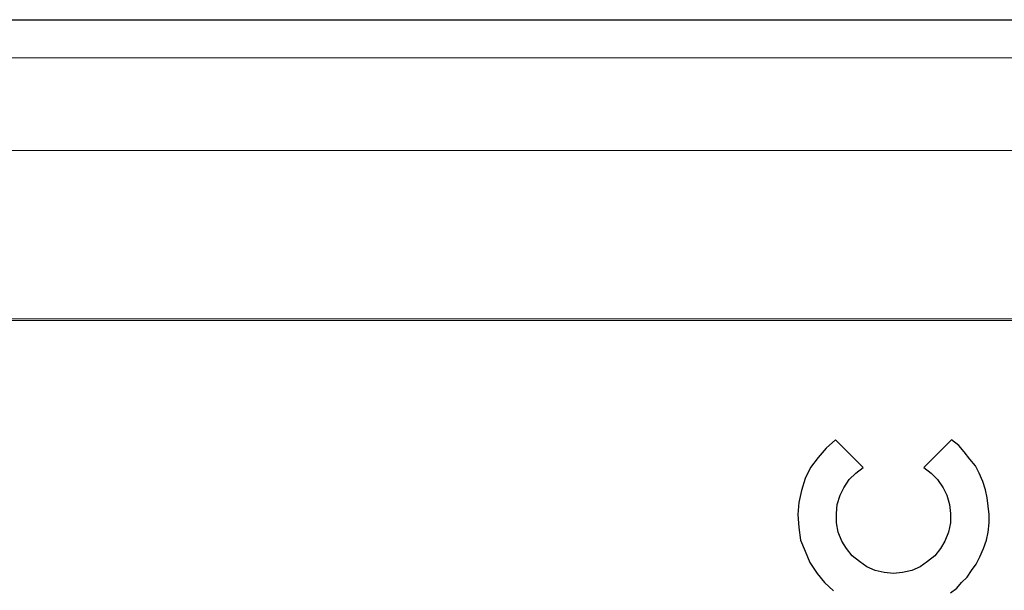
# Model space of a CAD drawing. Header units: millimetres. Extents: x -1290 to 1795, y -4192 to -1311.
# Tile 206 of 256: x 526 to 531, y -3233 to -3230. Entities that reach past the tile are written whole.
import ezdxf

# ---------------------------------------------------------------- set-up
doc = ezdxf.new("R2010")
doc.units = ezdxf.units.MM
doc.layers.add('33', color=7, linetype='Continuous')
doc.layers.add('Aparatura', color=7, linetype='Continuous', lineweight=13)

# ---------------------------------------------------------------- blocks, each defined once
blk = doc.blocks.new('*U23')
at = {"layer": '33', "color": 7}
blk.add_lwpolyline([(13.970736, -14.995338), (14.139263, -14.874957), (14.25964, -14.7305), (14.404093, -14.586043), (14.52447, -14.417511), (14.644847, -14.248978), (14.741149, -14.056369), (14.83745, -13.839684), (14.909676, -13.622999), (14.957827, -13.406314), (14.981903, -13.165552), (14.981903, -12.948867), (14.957827, -12.732182), (14.933752, -12.515497), (14.885601, -12.298812), (14.813375, -12.082127), (14.717073, -11.865442), (14.620772, -11.672833), (14.476319, -11.5043), (14.331867, -11.311691), (14.187414, -11.143158), (13.994811, -10.998702), (13.272549, -11.720985), (13.465152, -11.865442), (13.63368, -12.033975), (13.778132, -12.25066), (13.874434, -12.443269), (13.94666, -12.68403), (13.970736, -12.924791), (13.970736, -13.165552), (13.922585, -13.406314), (13.826283, -13.647075), (13.705906, -13.839684), (13.561454, -14.032293), (13.36885, -14.176749), (13.176247, -14.321206), (12.959569, -14.417511), (12.718814, -14.465663), (12.47806, -14.489739), (12.237306, -14.465663), (11.996552, -14.417511), (11.779874, -14.321206), (11.58727, -14.176749), (11.394667, -14.032293), (11.250215, -13.839684), (11.129838, -13.647075), (11.033536, -13.406314), (10.985385, -13.165552), (10.985385, -12.924791), (11.009461, -12.68403), (11.081687, -12.443269), (11.177988, -12.25066), (11.322441, -12.033975), (11.490969, -11.865442), (11.683572, -11.720985), (10.96131, -10.998702), (10.720556, -11.215387), (10.503877, -11.456148), (10.311274, -11.720985), (10.166821, -12.009899), (10.07052, -12.322888), (9.998294, -12.635878), (9.974218, -12.948867), (9.998294, -13.285933), (10.046444, -13.622999), (10.166821, -13.911912), (10.287198, -14.200826), (10.479802, -14.489739), (10.672405, -14.7305), (10.913159, -14.947185)], dxfattribs=at)
blk.add_lwpolyline([(13.970736, -14.995338), (14.139263, -14.874957), (14.25964, -14.7305), (14.404093, -14.586043), (14.52447, -14.417511), (14.644847, -14.248978), (14.741149, -14.056369), (14.83745, -13.839684), (14.909676, -13.622999), (14.957827, -13.406314), (14.981903, -13.165552), (14.981903, -12.948867), (14.957827, -12.732182), (14.933752, -12.515497), (14.885601, -12.298812), (14.813375, -12.082127), (14.717073, -11.865442), (14.620772, -11.672833), (14.476319, -11.5043), (14.331867, -11.311691), (14.187414, -11.143158), (13.994811, -10.998702), (13.272549, -11.720985), (13.465152, -11.865442), (13.63368, -12.033975), (13.778132, -12.25066), (13.874434, -12.443269), (13.94666, -12.68403), (13.970736, -12.924791), (13.970736, -13.165552), (13.922585, -13.406314), (13.826283, -13.647075), (13.705906, -13.839684), (13.561454, -14.032293), (13.36885, -14.176749), (13.176247, -14.321206), (12.959569, -14.417511), (12.718814, -14.465663), (12.47806, -14.489739), (12.237306, -14.465663), (11.996552, -14.417511), (11.779874, -14.321206), (11.58727, -14.176749), (11.394667, -14.032293), (11.250215, -13.839684), (11.129838, -13.647075), (11.033536, -13.406314), (10.985385, -13.165552), (10.985385, -12.924791), (11.009461, -12.68403), (11.081687, -12.443269), (11.177988, -12.25066), (11.322441, -12.033975), (11.490969, -11.865442), (11.683572, -11.720985), (10.96131, -10.998702), (10.720556, -11.215387), (10.503877, -11.456148), (10.311274, -11.720985), (10.166821, -12.009899), (10.07052, -12.322888), (9.998294, -12.635878), (9.974218, -12.948867), (9.998294, -13.285933), (10.046444, -13.622999), (10.166821, -13.911912), (10.287198, -14.200826), (10.479802, -14.489739), (10.672405, -14.7305), (10.913159, -14.947185)], dxfattribs=at)
blk.add_lwpolyline([(13.970736, -14.995338), (14.139263, -14.874957), (14.25964, -14.7305), (14.404093, -14.586043), (14.52447, -14.417511), (14.644847, -14.248978), (14.741149, -14.056369), (14.83745, -13.839684), (14.909676, -13.622999), (14.957827, -13.406314), (14.981903, -13.165552), (14.981903, -12.948867), (14.957827, -12.732182), (14.933752, -12.515497), (14.885601, -12.298812), (14.813375, -12.082127), (14.717073, -11.865442), (14.620772, -11.672833), (14.476319, -11.5043), (14.331867, -11.311691), (14.187414, -11.143158), (13.994811, -10.998702), (13.272549, -11.720985), (13.465152, -11.865442), (13.63368, -12.033975), (13.778132, -12.25066), (13.874434, -12.443269), (13.94666, -12.68403), (13.970736, -12.924791), (13.970736, -13.165552), (13.922585, -13.406314), (13.826283, -13.647075), (13.705906, -13.839684), (13.561454, -14.032293), (13.36885, -14.176749), (13.176247, -14.321206), (12.959569, -14.417511), (12.718814, -14.465663), (12.47806, -14.489739), (12.237306, -14.465663), (11.996552, -14.417511), (11.779874, -14.321206), (11.58727, -14.176749), (11.394667, -14.032293), (11.250215, -13.839684), (11.129838, -13.647075), (11.033536, -13.406314), (10.985385, -13.165552), (10.985385, -12.924791), (11.009461, -12.68403), (11.081687, -12.443269), (11.177988, -12.25066), (11.322441, -12.033975), (11.490969, -11.865442), (11.683572, -11.720985), (10.96131, -10.998702), (10.720556, -11.215387), (10.503877, -11.456148), (10.311274, -11.720985), (10.166821, -12.009899), (10.07052, -12.322888), (9.998294, -12.635878), (9.974218, -12.948867), (9.998294, -13.285933), (10.046444, -13.622999), (10.166821, -13.911912), (10.287198, -14.200826), (10.479802, -14.489739), (10.672405, -14.7305), (10.913159, -14.947185)], dxfattribs=at)
blk.add_lwpolyline([(13.970736, -14.995338), (14.139263, -14.874957), (14.25964, -14.7305), (14.404093, -14.586043), (14.52447, -14.417511), (14.644847, -14.248978), (14.741149, -14.056369), (14.83745, -13.839684), (14.909676, -13.622999), (14.957827, -13.406314), (14.981903, -13.165552), (14.981903, -12.948867), (14.957827, -12.732182), (14.933752, -12.515497), (14.885601, -12.298812), (14.813375, -12.082127), (14.717073, -11.865442), (14.620772, -11.672833), (14.476319, -11.5043), (14.331867, -11.311691), (14.187414, -11.143158), (13.994811, -10.998702), (13.272549, -11.720985), (13.465152, -11.865442), (13.63368, -12.033975), (13.778132, -12.25066), (13.874434, -12.443269), (13.94666, -12.68403), (13.970736, -12.924791), (13.970736, -13.165552), (13.922585, -13.406314), (13.826283, -13.647075), (13.705906, -13.839684), (13.561454, -14.032293), (13.36885, -14.176749), (13.176247, -14.321206), (12.959569, -14.417511), (12.718814, -14.465663), (12.47806, -14.489739), (12.237306, -14.465663), (11.996552, -14.417511), (11.779874, -14.321206), (11.58727, -14.176749), (11.394667, -14.032293), (11.250215, -13.839684), (11.129838, -13.647075), (11.033536, -13.406314), (10.985385, -13.165552), (10.985385, -12.924791), (11.009461, -12.68403), (11.081687, -12.443269), (11.177988, -12.25066), (11.322441, -12.033975), (11.490969, -11.865442), (11.683572, -11.720985), (10.96131, -10.998702), (10.720556, -11.215387), (10.503877, -11.456148), (10.311274, -11.720985), (10.166821, -12.009899), (10.07052, -12.322888), (9.998294, -12.635878), (9.974218, -12.948867), (9.998294, -13.285933), (10.046444, -13.622999), (10.166821, -13.911912), (10.287198, -14.200826), (10.479802, -14.489739), (10.672405, -14.7305), (10.913159, -14.947185)], dxfattribs=at)
blk.add_lwpolyline([(13.970736, -14.995338), (14.139263, -14.874957), (14.25964, -14.7305), (14.404093, -14.586043), (14.52447, -14.417511), (14.644847, -14.248978), (14.741149, -14.056369), (14.83745, -13.839684), (14.909676, -13.622999), (14.957827, -13.406314), (14.981903, -13.165552), (14.981903, -12.948867), (14.957827, -12.732182), (14.933752, -12.515497), (14.885601, -12.298812), (14.813375, -12.082127), (14.717073, -11.865442), (14.620772, -11.672833), (14.476319, -11.5043), (14.331867, -11.311691), (14.187414, -11.143158), (13.994811, -10.998702), (13.272549, -11.720985), (13.465152, -11.865442), (13.63368, -12.033975), (13.778132, -12.25066), (13.874434, -12.443269), (13.94666, -12.68403), (13.970736, -12.924791), (13.970736, -13.165552), (13.922585, -13.406314), (13.826283, -13.647075), (13.705906, -13.839684), (13.561454, -14.032293), (13.36885, -14.176749), (13.176247, -14.321206), (12.959569, -14.417511), (12.718814, -14.465663), (12.47806, -14.489739), (12.237306, -14.465663), (11.996552, -14.417511), (11.779874, -14.321206), (11.58727, -14.176749), (11.394667, -14.032293), (11.250215, -13.839684), (11.129838, -13.647075), (11.033536, -13.406314), (10.985385, -13.165552), (10.985385, -12.924791), (11.009461, -12.68403), (11.081687, -12.443269), (11.177988, -12.25066), (11.322441, -12.033975), (11.490969, -11.865442), (11.683572, -11.720985), (10.96131, -10.998702), (10.720556, -11.215387), (10.503877, -11.456148), (10.311274, -11.720985), (10.166821, -12.009899), (10.07052, -12.322888), (9.998294, -12.635878), (9.974218, -12.948867), (9.998294, -13.285933), (10.046444, -13.622999), (10.166821, -13.911912), (10.287198, -14.200826), (10.479802, -14.489739), (10.672405, -14.7305), (10.913159, -14.947185)], dxfattribs=at)
blk.add_lwpolyline([(13.970736, -14.995338), (14.139263, -14.874957), (14.25964, -14.7305), (14.404093, -14.586043), (14.52447, -14.417511), (14.644847, -14.248978), (14.741149, -14.056369), (14.83745, -13.839684), (14.909676, -13.622999), (14.957827, -13.406314), (14.981903, -13.165552), (14.981903, -12.948867), (14.957827, -12.732182), (14.933752, -12.515497), (14.885601, -12.298812), (14.813375, -12.082127), (14.717073, -11.865442), (14.620772, -11.672833), (14.476319, -11.5043), (14.331867, -11.311691), (14.187414, -11.143158), (13.994811, -10.998702), (13.272549, -11.720985), (13.465152, -11.865442), (13.63368, -12.033975), (13.778132, -12.25066), (13.874434, -12.443269), (13.94666, -12.68403), (13.970736, -12.924791), (13.970736, -13.165552), (13.922585, -13.406314), (13.826283, -13.647075), (13.705906, -13.839684), (13.561454, -14.032293), (13.36885, -14.176749), (13.176247, -14.321206), (12.959569, -14.417511), (12.718814, -14.465663), (12.47806, -14.489739), (12.237306, -14.465663), (11.996552, -14.417511), (11.779874, -14.321206), (11.58727, -14.176749), (11.394667, -14.032293), (11.250215, -13.839684), (11.129838, -13.647075), (11.033536, -13.406314), (10.985385, -13.165552), (10.985385, -12.924791), (11.009461, -12.68403), (11.081687, -12.443269), (11.177988, -12.25066), (11.322441, -12.033975), (11.490969, -11.865442), (11.683572, -11.720985), (10.96131, -10.998702), (10.720556, -11.215387), (10.503877, -11.456148), (10.311274, -11.720985), (10.166821, -12.009899), (10.07052, -12.322888), (9.998294, -12.635878), (9.974218, -12.948867), (9.998294, -13.285933), (10.046444, -13.622999), (10.166821, -13.911912), (10.287198, -14.200826), (10.479802, -14.489739), (10.672405, -14.7305), (10.913159, -14.947185)], dxfattribs=at)
for points in [[(11.685252, -11.722608), (10.961422, -10.998702), (11.685252, -11.722608)], [(13.272661, -11.722608), (13.996491, -10.998702), (13.272661, -11.722608)]]:
    blk.add_lwpolyline(points, close=True, dxfattribs=at)

msp = doc.modelspace()

# ---------------------------------------------------------------- linework, layer by layer
at = {"layer": 'Aparatura', "lineweight": 13}
for points in [[(595.2364, -3242.8167), (602.4084, -3242.8384), (603.1818, -3242.8492), (604.6314, -3242.8546), (604.6314, -3229.9741), (518.6759, -3229.9741), (518.6759, -3240.955), (518.8003, -3240.955), (518.9355, -3240.955), (520.8988, -3240.955), (520.8988, -3242.8384), (528.0708, -3242.8167), (529.1363, -3242.8167), (595.2364, -3242.8167)], [(595.2364, -3242.8167), (602.4084, -3242.8384), (603.1818, -3242.8492), (604.6314, -3242.8546), (604.6314, -3229.9741), (518.6759, -3229.9741), (518.6759, -3240.955), (518.8003, -3240.955), (518.9355, -3240.955), (520.8988, -3240.955), (520.8988, -3242.8384), (528.0708, -3242.8167), (529.1363, -3242.8167), (595.2364, -3242.8167)], [(595.2689, -3242.8117), (602.4411, -3242.839), (603.215, -3242.8444), (604.6647, -3242.8553), (604.6647, -3229.9741), (518.6802, -3229.9741), (518.6802, -3240.9583), (518.8001, -3240.9583), (518.9363, -3240.9583), (520.9038, -3240.9583), (520.9038, -3242.839), (528.0759, -3242.8172), (529.1441, -3242.8172), (595.2689, -3242.8117)], [(595.2689, -3242.8117), (602.4411, -3242.839), (603.215, -3242.8444), (604.6647, -3242.8553), (604.6647, -3229.9741), (518.6802, -3229.9741), (518.6802, -3240.9583), (518.8001, -3240.9583), (518.9363, -3240.9583), (520.9038, -3240.9583), (520.9038, -3242.839), (528.0759, -3242.8172), (529.1441, -3242.8172), (595.2689, -3242.8117)], [(519.113, -3229.9763), (519.113, -3229.9763), (561.3071, -3229.9763), (588.0021, -3229.9763), (597.8388, -3229.9763), (602.1312, -3229.9763), (603.4421, -3229.9763), (603.9686, -3229.9763), (604.1244, -3229.9763), (604.1835, -3229.9763), (604.1996, -3229.9763), (604.205, -3229.9763), (604.2103, -3229.9763), (519.113, -3229.9763)], [(604.6314, -3230.1741), (518.6759, -3230.1741), (604.6314, -3230.1741)], [(604.6647, -3230.1741), (518.6802, -3230.1741), (604.6647, -3230.1741)], [(519.5319, -3230.6589), (536.6616, -3230.6589), (519.5319, -3230.6589)], [(540.4592, -3231.5405), (520.4181, -3231.5405), (540.4592, -3231.5405)]]:
    msp.add_lwpolyline(points, close=True, dxfattribs=at)
for points in [[(561.3069, -3229.9763), (519.1128, -3229.9763), (519.1128, -3229.9763), (519.0483, -3229.9817), (518.9839, -3229.9978), (518.9248, -3230.0247), (518.8657, -3230.0569), (518.8173, -3230.0999), (518.7744, -3230.1483), (518.7421, -3230.2075), (518.7153, -3230.2666), (518.6991, -3230.3311), (518.6938, -3230.3956), (518.6938, -3306.7526)], [(519.376, -3246.197), (519.376, -3230.8148), (519.3814, -3230.7772), (519.3975, -3230.7395), (519.419, -3230.7019), (519.4566, -3230.6804), (519.4942, -3230.6642), (519.5318, -3230.6589), (536.3149, -3230.6589), (560.6461, -3230.6589)], [(560.6461, -3230.6589), (536.648, -3230.6589), (519.5318, -3230.6589), (519.4942, -3230.6642), (519.4566, -3230.6804), (519.419, -3230.7019), (519.3975, -3230.7395), (519.3814, -3230.7772), (519.376, -3230.8148), (519.376, -3246.197)], [(520.1658, -3241.2398), (520.1658, -3235.9009), (520.1658, -3235.8955), (520.1712, -3235.8901), (520.1819, -3235.874), (520.2088, -3235.8364), (520.2571, -3235.7718), (520.2571, -3235.7665), (520.2571, -3231.7018), (520.2625, -3231.6588), (520.2786, -3231.6211), (520.3055, -3231.5889), (520.3377, -3231.562), (520.3753, -3231.5459), (520.4183, -3231.5405), (540.4463, -3231.5405), (602.9051, -3231.5405)], [(540.4461, -3231.5405), (520.418, -3231.5405)], [(540.4505, -3231.5491), (520.4266, -3231.5491)]]:
    msp.add_lwpolyline(points, dxfattribs=at)

# ---------------------------------------------------------------- block references
at = {"layer": 'Aparatura', "lineweight": 13, "xscale": 0.2, "yscale": 0.2, "zscale": 0.2}
msp.add_blockref('*U23', (527.8914, -3229.9741), dxfattribs=at)

doc.saveas('drawing.dxf')
